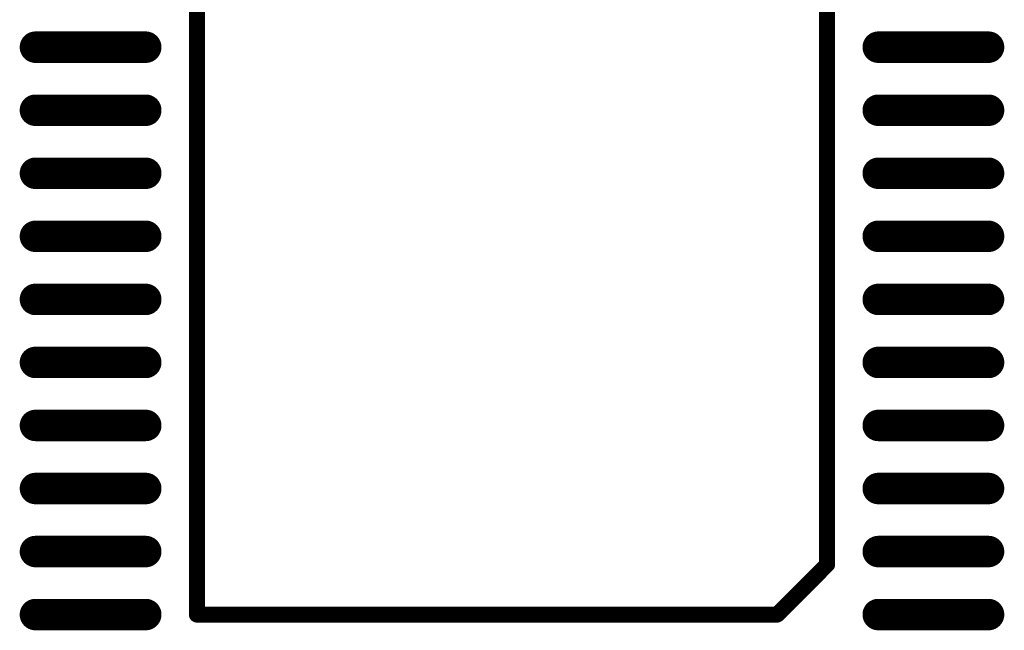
# Model space of a CAD drawing. Extents: x 2 to 38, y 2.4 to 29.6.
# Tile 44 of 93: x 15.5 to 17.8, y 15.4 to 16.8. Entities that reach past the tile are written whole.
import ezdxf

# ---------------------------------------------------------------- set-up
doc = ezdxf.new("R2010")
doc.units = 0
doc.layers.get('0').update_dxf_attribs({"linetype": 'CONTINUOUS'})
doc.layers.add('adt001026', color=1, linetype='CONTINUOUS')

# ---------------------------------------------------------------- blocks, each defined once
blk = doc.blocks.new('D13')
at = {"const_width": 0.0185}
blk.add_lwpolyline([(-0.00925, 0, 1), (0.00925, 0, 1)], format="xyb", close=True, dxfattribs=at)
blk = doc.blocks.new('D59')
at = {"const_width": 0.0727}
blk.add_lwpolyline([(-0.12745, 0), (0.12745, 0)], dxfattribs=at)
at = {"const_width": 0.03635}
for points in [[(-0.145625, 0, 1), (-0.109275, 0, 1)], [(0.109275, 0, 1), (0.145625, 0, 1)]]:
    blk.add_lwpolyline(points, format="xyb", close=True, dxfattribs=at)

msp = doc.modelspace()

# ---------------------------------------------------------------- linework, layer by layer
at = {"layer": 'adt001026', "color": 1, "const_width": 0.037}
for points in [[(15.9346, 16.9247), (15.9346, 15.4685)], [(17.3907, 15.5841), (17.3907, 16.9247)], [(17.2752, 15.4685), (17.3907, 15.5841)], [(15.9346, 15.4685), (17.2752, 15.4685)]]:
    msp.add_lwpolyline(points, dxfattribs=at)

# ---------------------------------------------------------------- block references
at = {"layer": 'adt001026'}
for name, p in [('D59', (15.6891, 16.7792)), ('D59', (17.6362, 16.7792)), ('D59', (15.6891, 16.6335)), ('D59', (17.6362, 16.6335)), ('D59', (15.6891, 16.4879)), ('D59', (17.6362, 16.4879)), ('D59', (15.6891, 16.3423)), ('D59', (17.6362, 16.3423)), ('D59', (15.6891, 16.1966)), ('D59', (17.6362, 16.1966)), ('D59', (15.6891, 16.051)), ('D59', (17.6362, 16.051)), ('D59', (15.6891, 15.9054)), ('D59', (17.6362, 15.9054)), ('D59', (15.6891, 15.7597)), ('D59', (17.6362, 15.7597)), ('D59', (15.6891, 15.6141)), ('D59', (17.6362, 15.6141)), ('D13', (17.3907, 15.5841)), ('D59', (15.6891, 15.4685)), ('D59', (17.6362, 15.4685)), ('D13', (15.9346, 15.4685)), ('D13', (17.2752, 15.4685))]:
    msp.add_blockref(name, p, dxfattribs=at)

doc.saveas('drawing.dxf')
